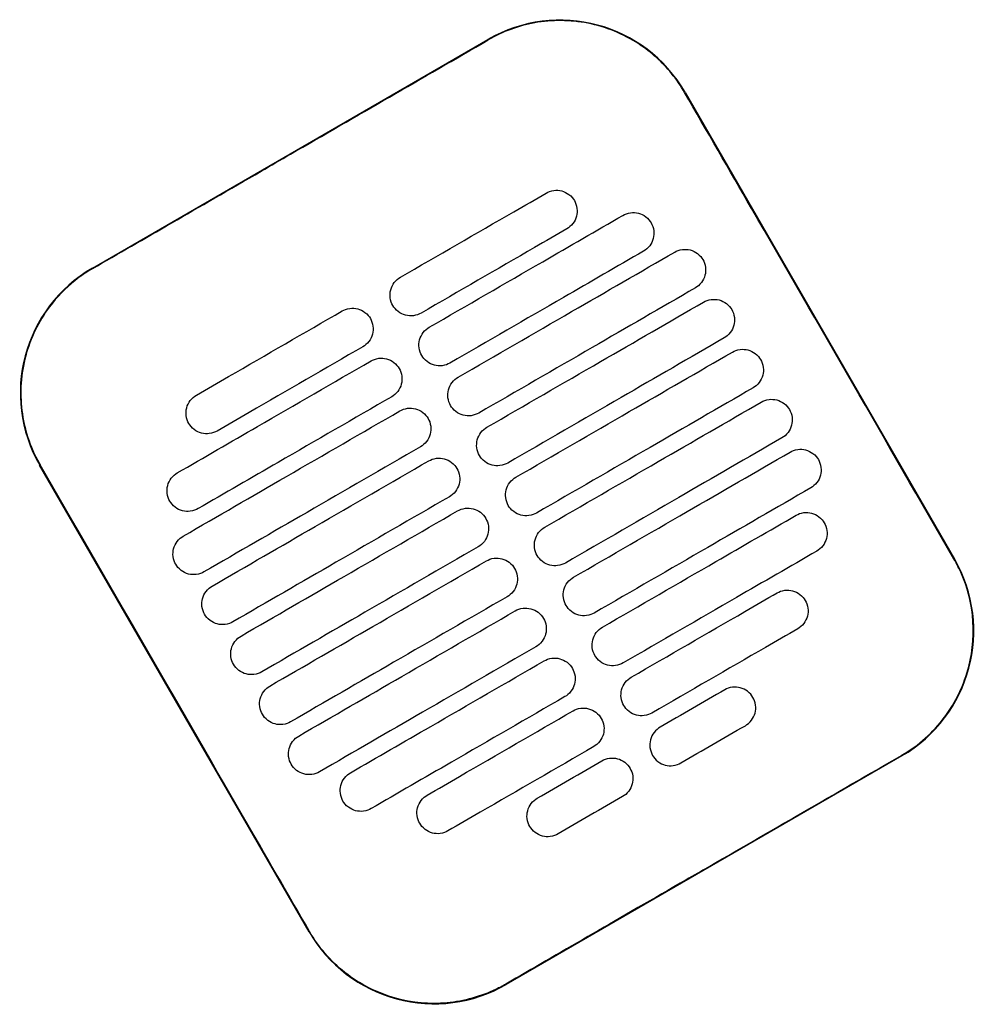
# Model space of a CAD drawing. Header units: metres. Extents: x 15.7 to 54.8, y -39.7 to 1.1.
# Tile 214 of 256: x 49.07 to 49.269, y -30.622 to -30.417. Entities that reach past the tile are written whole.
import ezdxf

# ---------------------------------------------------------------- set-up
doc = ezdxf.new("R2010")
doc.units = ezdxf.units.M
doc.header["$MEASUREMENT"] = 0
doc.layers.add('2D', color=252, linetype='Continuous')

# ---------------------------------------------------------------- blocks, each defined once
blk = doc.blocks.new('2D_QYOS_450')
at = {"layer": '2D'}
for p, q in [((1.76623, -0.66898), (1.84849, -0.62146)), ((1.88948, -0.63243), (1.9455, -0.72941)), ((1.81128, -0.80694), (1.75526, -0.70996)), ((1.93453, -0.7704), (1.85227, -0.81792))]:
    blk.add_line(p, q, dxfattribs=at)
for centre, start, end in [((1.8635, -0.64744), 30.0135, 120.0135), ((1.78124, -0.69496), 120.0135, 210.0135), ((1.91952, -0.74442), 300.0135, 30.0135), ((1.83726, -0.79194), 210.0135, 300.0135)]:
    blk.add_arc(centre, 0.03, start, end, dxfattribs=at)
for points, knots in [([(1.88938, -0.63249), (1.88858, -0.6311), (1.88767, -0.62977), (1.88473, -0.62617), (1.88245, -0.62412), (1.87666, -0.62032), (1.87304, -0.61884), (1.86559, -0.61739), (1.86185, -0.61736), (1.85481, -0.61863), (1.85154, -0.61983), (1.84855, -0.62156)], [12.978915, 12.978915, 12.978915, 12.978915, 13.461173, 13.461173, 14.374287, 14.374287, 15.53872, 15.53872, 16.650066, 16.650066, 17.687358, 17.687358, 17.687358, 17.687358]), ([(1.9454, -0.72947), (1.93136, -0.70518), (1.91732, -0.68088), (1.89866, -0.64855), (1.89402, -0.64052), (1.88938, -0.63249)], [1.133412, 1.133412, 1.133412, 1.133412, 2.681586, 2.681586, 3.193366, 3.193366, 3.193366, 3.193366]), ([(1.76629, -0.66907), (1.77688, -0.66296), (1.78791, -0.65659), (1.80338, -0.64766), (1.80542, -0.64648), (1.80742, -0.64532)], [-21.78268, -21.78268, -21.78268, -21.78268, -17.142885, -17.142885, -16.423665, -16.423665, -16.423665, -16.423665]), ([(1.86059, -0.65339), (1.86102, -0.65314), (1.86156, -0.65293), (1.86274, -0.65278), (1.8633, -0.65281), (1.86437, -0.6531), (1.86489, -0.65335), (1.86585, -0.65408), (1.86622, -0.65454), (1.86646, -0.65496)], [-0.5513873, -0.5513873, -0.5513873, -0.5513873, -0.4031046, -0.4031046, -0.2776919, -0.2776919, -0.1471638, -0.1471638, 0, 0, 0, 0]), ([(1.83028, -0.6709), (1.83814, -0.66636), (1.84601, -0.66181), (1.85612, -0.65597), (1.85835, -0.65468), (1.86059, -0.65339)], [0.699452, 0.699452, 0.699452, 0.699452, 3.425217, 3.425217, 4.200582, 4.200582, 4.200582, 4.200582]), ([(1.86646, -0.65496), (1.86671, -0.65539), (1.86693, -0.65594), (1.86707, -0.65713), (1.86704, -0.65768), (1.86676, -0.65875), (1.8665, -0.65927), (1.86578, -0.66023), (1.86532, -0.66059), (1.86489, -0.66084)], [-0.5553355, -0.5553355, -0.5553355, -0.5553355, -0.4045594, -0.4045594, -0.278267, -0.278267, -0.1472206, -0.1472206, 0, 0, 0, 0]), ([(1.83628, -0.68129), (1.84415, -0.67675), (1.85201, -0.6722), (1.86544, -0.66445), (1.871, -0.66124), (1.87655, -0.65803)], [0.699452, 0.699452, 0.699452, 0.699452, 3.42526, 3.42526, 5.350619, 5.350619, 5.350619, 5.350619]), ([(1.87655, -0.65803), (1.87698, -0.65778), (1.87752, -0.65757), (1.87871, -0.65742), (1.87926, -0.65745), (1.88033, -0.65773), (1.88085, -0.65799), (1.88181, -0.65872), (1.88218, -0.65918), (1.88242, -0.6596)], [-0.5514247, -0.5514247, -0.5514247, -0.5514247, -0.4031161, -0.4031161, -0.2776965, -0.2776965, -0.1471644, -0.1471644, 0, 0, 0, 0]), ([(1.86489, -0.66084), (1.86266, -0.66213), (1.86042, -0.66342), (1.85031, -0.66926), (1.84245, -0.6738), (1.83458, -0.67835)], [2.649916, 2.649916, 2.649916, 2.649916, 3.425249, 3.425249, 6.151046, 6.151046, 6.151046, 6.151046]), ([(1.88242, -0.6596), (1.88267, -0.66003), (1.88289, -0.66058), (1.88303, -0.66176), (1.883, -0.66232), (1.88272, -0.66339), (1.88246, -0.66391), (1.88174, -0.66486), (1.88128, -0.66523), (1.88085, -0.66547)], [-0.5553006, -0.5553006, -0.5553006, -0.5553006, -0.4045498, -0.4045498, -0.2782639, -0.2782639, -0.1472208, -0.1472208, 0, 0, 0, 0]), ([(1.88732, -0.66567), (1.88774, -0.66542), (1.88829, -0.66521), (1.88947, -0.66506), (1.89002, -0.66509), (1.8911, -0.66537), (1.89162, -0.66563), (1.89258, -0.66636), (1.89294, -0.66682), (1.89319, -0.66724)], [-0.5514376, -0.5514376, -0.5514376, -0.5514376, -0.4031217, -0.4031217, -0.2776979, -0.2776979, -0.1471642, -0.1471642, 0, 0, 0, 0]), ([(1.88085, -0.66547), (1.8753, -0.66868), (1.86974, -0.67189), (1.85632, -0.67965), (1.84845, -0.68419), (1.84058, -0.68874)], [1.499949, 1.499949, 1.499949, 1.499949, 3.425284, 3.425284, 6.151116, 6.151116, 6.151116, 6.151116]), ([(1.84228, -0.69168), (1.85015, -0.68714), (1.85802, -0.68259), (1.87303, -0.67392), (1.88017, -0.66979), (1.88732, -0.66567)], [0.699452, 0.699452, 0.699452, 0.699452, 3.425292, 3.425292, 5.900643, 5.900643, 5.900643, 5.900643]), ([(1.89319, -0.66724), (1.89343, -0.66766), (1.89365, -0.66822), (1.8938, -0.6694), (1.89376, -0.66996), (1.89348, -0.67103), (1.89323, -0.67155), (1.8925, -0.6725), (1.89204, -0.67287), (1.89162, -0.67311)], [-0.5552879, -0.5552879, -0.5552879, -0.5552879, -0.4045447, -0.4045447, -0.2782629, -0.2782629, -0.1472212, -0.1472212, 0, 0, 0, 0]), ([(1.76629, -0.66907), (1.76501, -0.66981), (1.76378, -0.67065), (1.76063, -0.67315), (1.75885, -0.67499), (1.75732, -0.67702), (1.75503, -0.68008), (1.75334, -0.68356), (1.75137, -0.69095), (1.7511, -0.69479), (1.75204, -0.70242), (1.75324, -0.70613), (1.7552, -0.70964), (1.75528, -0.70977), (1.75536, -0.70991)], [17.619777, 17.619777, 17.619777, 17.619777, 18.064718, 18.064718, 18.827754, 18.827754, 18.827754, 19.97637, 19.97637, 21.122539, 21.122539, 22.281306, 22.281306, 22.328075, 22.328075, 22.328075, 22.328075]), ([(1.82871, -0.67677), (1.82846, -0.67635), (1.82824, -0.6758), (1.8281, -0.67461), (1.82813, -0.67406), (1.82841, -0.67298), (1.82867, -0.67247), (1.82939, -0.67151), (1.82985, -0.67115), (1.83028, -0.6709)], [-0.5553984, -0.5553984, -0.5553984, -0.5553984, -0.4045681, -0.4045681, -0.278271, -0.278271, -0.1472202, -0.1472202, 0, 0, 0, 0]), ([(1.89162, -0.67311), (1.88448, -0.67724), (1.87733, -0.68137), (1.86232, -0.69004), (1.85445, -0.69459), (1.84658, -0.69913)], [0.949972, 0.949972, 0.949972, 0.949972, 3.425307, 3.425307, 6.151164, 6.151164, 6.151164, 6.151164]), ([(1.81816, -0.6779), (1.81859, -0.67765), (1.81913, -0.67744), (1.82032, -0.67729), (1.82087, -0.67732), (1.82194, -0.67761), (1.82246, -0.67786), (1.82342, -0.67859), (1.82379, -0.67905), (1.82403, -0.67947)], [-0.5512944, -0.5512944, -0.5512944, -0.5512944, -0.4030833, -0.4030833, -0.2776787, -0.2776787, -0.1471599, -0.1471599, 0, 0, 0, 0]), ([(1.83458, -0.67835), (1.83415, -0.67859), (1.83361, -0.67881), (1.83243, -0.67896), (1.83187, -0.67892), (1.8308, -0.67864), (1.83028, -0.67839), (1.82932, -0.67766), (1.82895, -0.6772), (1.82871, -0.67677)], [-0.551307, -0.551307, -0.551307, -0.551307, -0.4030846, -0.4030846, -0.2776802, -0.2776802, -0.1471604, -0.1471604, 0, 0, 0, 0]), ([(1.84828, -0.70207), (1.85615, -0.69753), (1.86402, -0.69298), (1.87903, -0.68431), (1.88618, -0.68019), (1.89332, -0.67606)], [0.699452, 0.699452, 0.699452, 0.699452, 3.425313, 3.425313, 5.900643, 5.900643, 5.900643, 5.900643]), ([(1.89332, -0.67606), (1.89374, -0.67581), (1.89429, -0.6756), (1.89547, -0.67545), (1.89603, -0.67548), (1.8971, -0.67577), (1.89762, -0.67602), (1.89858, -0.67675), (1.89894, -0.67721), (1.89919, -0.67763)], [-0.5514273, -0.5514273, -0.5514273, -0.5514273, -0.4031209, -0.4031209, -0.2776962, -0.2776962, -0.1471634, -0.1471634, 0, 0, 0, 0]), ([(1.78785, -0.69541), (1.79008, -0.69412), (1.79232, -0.69283), (1.80243, -0.68699), (1.8103, -0.68244), (1.81816, -0.6779)], [2.649852, 2.649852, 2.649852, 2.649852, 3.425217, 3.425217, 6.150982, 6.150982, 6.150982, 6.150982]), ([(1.82403, -0.67947), (1.82428, -0.6799), (1.8245, -0.68045), (1.82465, -0.68164), (1.82461, -0.68219), (1.82433, -0.68326), (1.82408, -0.68378), (1.82335, -0.68474), (1.82289, -0.6851), (1.82246, -0.68535)], [-0.555416, -0.555416, -0.555416, -0.555416, -0.4045716, -0.4045716, -0.2782736, -0.2782736, -0.1472211, -0.1472211, 0, 0, 0, 0]), ([(1.89919, -0.67763), (1.89943, -0.67806), (1.89965, -0.67861), (1.8998, -0.6798), (1.89977, -0.68035), (1.89948, -0.68142), (1.89923, -0.68194), (1.8985, -0.68289), (1.89805, -0.68326), (1.89762, -0.68351)], [-0.5552955, -0.5552955, -0.5552955, -0.5552955, -0.4045438, -0.4045438, -0.2782634, -0.2782634, -0.1472215, -0.1472215, 0, 0, 0, 0]), ([(1.83471, -0.68716), (1.83447, -0.68674), (1.83425, -0.68619), (1.8341, -0.685), (1.83413, -0.68445), (1.83442, -0.68337), (1.83467, -0.68286), (1.8354, -0.6819), (1.83585, -0.68154), (1.83628, -0.68129)], [-0.5553839, -0.5553839, -0.5553839, -0.5553839, -0.4045626, -0.4045626, -0.2782686, -0.2782686, -0.1472195, -0.1472195, 0, 0, 0, 0]), ([(1.89762, -0.68351), (1.89048, -0.68763), (1.88333, -0.69176), (1.86832, -0.70043), (1.86045, -0.70498), (1.85259, -0.70952)], [0.949998, 0.949998, 0.949998, 0.949998, 3.42532, 3.42532, 6.151189, 6.151189, 6.151189, 6.151189]), ([(1.82246, -0.68535), (1.8146, -0.68989), (1.80673, -0.69444), (1.79662, -0.70027), (1.79439, -0.70157), (1.79215, -0.70286)], [0.699452, 0.699452, 0.699452, 0.699452, 3.425249, 3.425249, 4.200582, 4.200582, 4.200582, 4.200582]), ([(1.82417, -0.68829), (1.82459, -0.68805), (1.82514, -0.68783), (1.82632, -0.68768), (1.82687, -0.68772), (1.82795, -0.688), (1.82847, -0.68825), (1.82942, -0.68898), (1.82979, -0.68944), (1.83003, -0.68987)], [-0.5513075, -0.5513075, -0.5513075, -0.5513075, -0.4030857, -0.4030857, -0.2776792, -0.2776792, -0.1471593, -0.1471593, 0, 0, 0, 0]), ([(1.84058, -0.68874), (1.84016, -0.68898), (1.83961, -0.6892), (1.83843, -0.68935), (1.83787, -0.68931), (1.8368, -0.68903), (1.83628, -0.68878), (1.83532, -0.68805), (1.83496, -0.68759), (1.83471, -0.68716)], [-0.551317, -0.551317, -0.551317, -0.551317, -0.4030867, -0.4030867, -0.2776803, -0.2776803, -0.1471597, -0.1471597, 0, 0, 0, 0]), ([(1.85429, -0.71247), (1.86215, -0.70792), (1.87002, -0.70338), (1.88503, -0.6947), (1.89218, -0.69058), (1.89932, -0.68645)], [0.699452, 0.699452, 0.699452, 0.699452, 3.425322, 3.425322, 5.900643, 5.900643, 5.900643, 5.900643]), ([(1.89932, -0.68645), (1.89975, -0.6862), (1.90029, -0.68599), (1.90148, -0.68584), (1.90203, -0.68587), (1.9031, -0.68616), (1.90362, -0.68641), (1.90458, -0.68714), (1.90495, -0.6876), (1.90519, -0.68802)], [-0.5514137, -0.5514137, -0.5514137, -0.5514137, -0.4031194, -0.4031194, -0.2776944, -0.2776944, -0.1471627, -0.1471627, 0, 0, 0, 0]), ([(1.78389, -0.71155), (1.78945, -0.70834), (1.79501, -0.70513), (1.80843, -0.69738), (1.8163, -0.69283), (1.82417, -0.68829)], [1.499901, 1.499901, 1.499901, 1.499901, 3.42526, 3.42526, 6.151068, 6.151068, 6.151068, 6.151068]), ([(1.90519, -0.68802), (1.90544, -0.68845), (1.90566, -0.689), (1.9058, -0.69019), (1.90577, -0.69074), (1.90549, -0.69181), (1.90523, -0.69233), (1.90451, -0.69329), (1.90405, -0.69365), (1.90362, -0.6939)], [-0.5553078, -0.5553078, -0.5553078, -0.5553078, -0.4045446, -0.4045446, -0.2782647, -0.2782647, -0.147222, -0.147222, 0, 0, 0, 0]), ([(1.83003, -0.68987), (1.83028, -0.69029), (1.8305, -0.69084), (1.83065, -0.69203), (1.83061, -0.69258), (1.83033, -0.69365), (1.83008, -0.69417), (1.82935, -0.69513), (1.82889, -0.69549), (1.82847, -0.69574)], [-0.5553971, -0.5553971, -0.5553971, -0.5553971, -0.4045652, -0.4045652, -0.2782705, -0.2782705, -0.1472202, -0.1472202, 0, 0, 0, 0]), ([(1.84071, -0.69755), (1.84047, -0.69713), (1.84025, -0.69658), (1.8401, -0.69539), (1.84014, -0.69484), (1.84042, -0.69377), (1.84067, -0.69325), (1.8414, -0.69229), (1.84186, -0.69193), (1.84228, -0.69168)], [-0.5553742, -0.5553742, -0.5553742, -0.5553742, -0.4045587, -0.4045587, -0.278267, -0.278267, -0.1472191, -0.1472191, 0, 0, 0, 0]), ([(1.78628, -0.70128), (1.78604, -0.70086), (1.78582, -0.70031), (1.78567, -0.69912), (1.7857, -0.69857), (1.78598, -0.69749), (1.78624, -0.69698), (1.78696, -0.69602), (1.78742, -0.69566), (1.78785, -0.69541)], [-0.5554179, -0.5554179, -0.5554179, -0.5554179, -0.4045683, -0.4045683, -0.2782761, -0.2782761, -0.1472238, -0.1472238, 0, 0, 0, 0]), ([(1.82847, -0.69574), (1.8206, -0.70028), (1.81273, -0.70483), (1.79931, -0.71258), (1.79375, -0.71579), (1.78819, -0.719)], [0.699452, 0.699452, 0.699452, 0.699452, 3.425284, 3.425284, 5.350619, 5.350619, 5.350619, 5.350619]), ([(1.90362, -0.6939), (1.89648, -0.69802), (1.88934, -0.70215), (1.87432, -0.71082), (1.86646, -0.71537), (1.85859, -0.71991)], [0.950001, 0.950001, 0.950001, 0.950001, 3.425322, 3.425322, 6.151192, 6.151192, 6.151192, 6.151192]), ([(1.84658, -0.69913), (1.84616, -0.69937), (1.84561, -0.69959), (1.84443, -0.69974), (1.84388, -0.6997), (1.8428, -0.69942), (1.84228, -0.69917), (1.84132, -0.69844), (1.84096, -0.69798), (1.84071, -0.69755)], [-0.5513236, -0.5513236, -0.5513236, -0.5513236, -0.4030881, -0.4030881, -0.2776804, -0.2776804, -0.1471592, -0.1471592, 0, 0, 0, 0]), ([(1.86029, -0.72286), (1.86816, -0.71831), (1.87602, -0.71377), (1.89104, -0.70509), (1.89818, -0.70097), (1.90533, -0.69684)], [0.699452, 0.699452, 0.699452, 0.699452, 3.425321, 3.425321, 5.900643, 5.900643, 5.900643, 5.900643]), ([(1.90533, -0.69684), (1.90575, -0.6966), (1.9063, -0.69638), (1.90748, -0.69623), (1.90803, -0.69627), (1.90911, -0.69655), (1.90963, -0.6968), (1.91058, -0.69753), (1.91095, -0.69799), (1.91119, -0.69842)], [-0.5513969, -0.5513969, -0.5513969, -0.5513969, -0.4031172, -0.4031172, -0.2776925, -0.2776925, -0.1471621, -0.1471621, 0, 0, 0, 0]), ([(1.78513, -0.7247), (1.79228, -0.72057), (1.79942, -0.71644), (1.81443, -0.70777), (1.8223, -0.70323), (1.83017, -0.69868)], [0.949941, 0.949941, 0.949941, 0.949941, 3.425291, 3.425291, 6.151132, 6.151132, 6.151132, 6.151132]), ([(1.83017, -0.69868), (1.83059, -0.69844), (1.83114, -0.69822), (1.83232, -0.69807), (1.83287, -0.69811), (1.83395, -0.69839), (1.83447, -0.69864), (1.83543, -0.69937), (1.83579, -0.69983), (1.83604, -0.70026)], [-0.5513173, -0.5513173, -0.5513173, -0.5513173, -0.4030875, -0.4030875, -0.2776797, -0.2776797, -0.147159, -0.147159, 0, 0, 0, 0]), ([(1.91119, -0.69842), (1.91144, -0.69884), (1.91166, -0.69939), (1.91181, -0.70058), (1.91177, -0.70113), (1.91149, -0.7022), (1.91124, -0.70272), (1.91051, -0.70368), (1.91005, -0.70404), (1.90963, -0.70429)], [-0.5553248, -0.5553248, -0.5553248, -0.5553248, -0.4045472, -0.4045472, -0.2782668, -0.2782668, -0.1472227, -0.1472227, 0, 0, 0, 0]), ([(1.79215, -0.70286), (1.79173, -0.7031), (1.79118, -0.70332), (1.79, -0.70347), (1.78944, -0.70343), (1.78837, -0.70315), (1.78785, -0.7029), (1.78689, -0.70217), (1.78652, -0.70171), (1.78628, -0.70128)], [-0.5513007, -0.5513007, -0.5513007, -0.5513007, -0.4030941, -0.4030941, -0.2776814, -0.2776814, -0.1471603, -0.1471603, 0, 0, 0, 0]), ([(1.83604, -0.70026), (1.83628, -0.70068), (1.8365, -0.70123), (1.83665, -0.70242), (1.83661, -0.70297), (1.83633, -0.70405), (1.83608, -0.70456), (1.83535, -0.70552), (1.83489, -0.70588), (1.83447, -0.70613)], [-0.555383, -0.555383, -0.555383, -0.555383, -0.4045605, -0.4045605, -0.2782682, -0.2782682, -0.1472195, -0.1472195, 0, 0, 0, 0]), ([(1.84672, -0.70795), (1.84647, -0.70752), (1.84625, -0.70697), (1.8461, -0.70578), (1.84614, -0.70523), (1.84642, -0.70416), (1.84667, -0.70364), (1.8474, -0.70268), (1.84786, -0.70232), (1.84828, -0.70207)], [-0.5553693, -0.5553693, -0.5553693, -0.5553693, -0.4045566, -0.4045566, -0.2782661, -0.2782661, -0.1472189, -0.1472189, 0, 0, 0, 0]), ([(1.83447, -0.70613), (1.8266, -0.71067), (1.81873, -0.71522), (1.80372, -0.72389), (1.79658, -0.72802), (1.78943, -0.73214)], [0.699452, 0.699452, 0.699452, 0.699452, 3.425308, 3.425308, 5.900643, 5.900643, 5.900643, 5.900643]), ([(1.90963, -0.70429), (1.90248, -0.70841), (1.89534, -0.71254), (1.88033, -0.72121), (1.87246, -0.72576), (1.86459, -0.7303)], [0.949982, 0.949982, 0.949982, 0.949982, 3.425312, 3.425312, 6.151173, 6.151173, 6.151173, 6.151173]), ([(1.85259, -0.70952), (1.85216, -0.70977), (1.85161, -0.70998), (1.85043, -0.71013), (1.84988, -0.7101), (1.8488, -0.70981), (1.84829, -0.70956), (1.84733, -0.70883), (1.84696, -0.70837), (1.84672, -0.70795)], [-0.5513269, -0.5513269, -0.5513269, -0.5513269, -0.403089, -0.403089, -0.2776804, -0.2776804, -0.1471589, -0.1471589, 0, 0, 0, 0]), ([(1.86629, -0.73325), (1.87416, -0.7287), (1.88203, -0.72416), (1.89704, -0.71549), (1.90418, -0.71136), (1.91133, -0.70723)], [0.699452, 0.699452, 0.699452, 0.699452, 3.425308, 3.425308, 5.900643, 5.900643, 5.900643, 5.900643]), ([(1.91133, -0.70723), (1.91175, -0.70699), (1.9123, -0.70677), (1.91348, -0.70662), (1.91403, -0.70666), (1.91511, -0.70694), (1.91563, -0.70719), (1.91659, -0.70792), (1.91695, -0.70838), (1.9172, -0.70881)], [-0.5513769, -0.5513769, -0.5513769, -0.5513769, -0.4031143, -0.4031143, -0.2776905, -0.2776905, -0.1471617, -0.1471617, 0, 0, 0, 0]), ([(1.81138, -0.80689), (1.80682, -0.799), (1.80209, -0.79079), (1.78344, -0.75849), (1.7694, -0.7342), (1.75536, -0.70991)], [-3.18138, -3.18138, -3.18138, -3.18138, -2.673929, -2.673929, -1.133377, -1.133377, -1.133377, -1.133377]), ([(1.79113, -0.73509), (1.79828, -0.73096), (1.80542, -0.72683), (1.82043, -0.71816), (1.8283, -0.71362), (1.83617, -0.70907)], [0.949982, 0.949982, 0.949982, 0.949982, 3.425312, 3.425312, 6.151173, 6.151173, 6.151173, 6.151173]), ([(1.83617, -0.70907), (1.83659, -0.70883), (1.83714, -0.70861), (1.83832, -0.70846), (1.83888, -0.7085), (1.83995, -0.70878), (1.84047, -0.70903), (1.84143, -0.70976), (1.84179, -0.71022), (1.84204, -0.71065)], [-0.5513238, -0.5513238, -0.5513238, -0.5513238, -0.4030887, -0.4030887, -0.27768, -0.27768, -0.1471588, -0.1471588, 0, 0, 0, 0]), ([(1.9172, -0.70881), (1.91744, -0.70923), (1.91766, -0.70978), (1.91781, -0.71097), (1.91777, -0.71152), (1.91749, -0.7126), (1.91724, -0.71311), (1.91651, -0.71407), (1.91605, -0.71443), (1.91563, -0.71468)], [-0.5553464, -0.5553464, -0.5553464, -0.5553464, -0.4045515, -0.4045515, -0.2782697, -0.2782697, -0.1472236, -0.1472236, 0, 0, 0, 0]), ([(1.78232, -0.71743), (1.78208, -0.717), (1.78186, -0.71645), (1.78171, -0.71526), (1.78175, -0.71471), (1.78203, -0.71364), (1.78228, -0.71312), (1.78301, -0.71217), (1.78347, -0.7118), (1.78389, -0.71155)], [-0.5553798, -0.5553798, -0.5553798, -0.5553798, -0.4045588, -0.4045588, -0.278273, -0.278273, -0.147224, -0.147224, 0, 0, 0, 0]), ([(1.84204, -0.71065), (1.84228, -0.71107), (1.8425, -0.71162), (1.84265, -0.71281), (1.84262, -0.71336), (1.84233, -0.71444), (1.84208, -0.71495), (1.84135, -0.71591), (1.8409, -0.71627), (1.84047, -0.71652)], [-0.5553737, -0.5553737, -0.5553737, -0.5553737, -0.4045574, -0.4045574, -0.2782667, -0.2782667, -0.1472191, -0.1472191, 0, 0, 0, 0]), ([(1.85272, -0.71834), (1.85247, -0.71791), (1.85225, -0.71736), (1.85211, -0.71617), (1.85214, -0.71562), (1.85242, -0.71455), (1.85268, -0.71403), (1.8534, -0.71308), (1.85386, -0.71271), (1.85429, -0.71247)], [-0.5553691, -0.5553691, -0.5553691, -0.5553691, -0.4045561, -0.4045561, -0.278266, -0.278266, -0.1472189, -0.1472189, 0, 0, 0, 0]), ([(1.91563, -0.71468), (1.90848, -0.7188), (1.90134, -0.72293), (1.88633, -0.7316), (1.87846, -0.73615), (1.87059, -0.74069)], [0.949941, 0.949941, 0.949941, 0.949941, 3.425292, 3.425292, 6.151132, 6.151132, 6.151132, 6.151132]), ([(1.78819, -0.719), (1.78777, -0.71925), (1.78722, -0.71946), (1.78604, -0.71961), (1.78549, -0.71958), (1.78441, -0.71929), (1.78389, -0.71904), (1.78293, -0.71831), (1.78257, -0.71785), (1.78232, -0.71743)], [-0.5513421, -0.5513421, -0.5513421, -0.5513421, -0.4031061, -0.4031061, -0.2776864, -0.2776864, -0.147161, -0.147161, 0, 0, 0, 0]), ([(1.84047, -0.71652), (1.8326, -0.72106), (1.82474, -0.72561), (1.80972, -0.73428), (1.80258, -0.73841), (1.79544, -0.74253)], [0.699452, 0.699452, 0.699452, 0.699452, 3.425321, 3.425321, 5.900643, 5.900643, 5.900643, 5.900643]), ([(1.85859, -0.71991), (1.85816, -0.72016), (1.85762, -0.72037), (1.85644, -0.72052), (1.85588, -0.72049), (1.85481, -0.72021), (1.85429, -0.71995), (1.85333, -0.71922), (1.85296, -0.71876), (1.85272, -0.71834)], [-0.551327, -0.551327, -0.551327, -0.551327, -0.4030892, -0.4030892, -0.2776802, -0.2776802, -0.1471588, -0.1471588, 0, 0, 0, 0]), ([(1.79714, -0.74548), (1.80428, -0.74135), (1.81142, -0.73722), (1.82644, -0.72855), (1.8343, -0.72401), (1.84217, -0.71946)], [0.950001, 0.950001, 0.950001, 0.950001, 3.425322, 3.425322, 6.151192, 6.151192, 6.151192, 6.151192]), ([(1.84217, -0.71946), (1.8426, -0.71922), (1.84314, -0.719), (1.84433, -0.71885), (1.84488, -0.71889), (1.84595, -0.71917), (1.84647, -0.71942), (1.84743, -0.72015), (1.8478, -0.72061), (1.84804, -0.72104)], [-0.551327, -0.551327, -0.551327, -0.551327, -0.4030892, -0.4030892, -0.2776802, -0.2776802, -0.1471588, -0.1471588, 0, 0, 0, 0]), ([(1.87229, -0.74364), (1.88016, -0.73909), (1.88803, -0.73455), (1.90145, -0.72679), (1.90701, -0.72358), (1.91257, -0.72037)], [0.699452, 0.699452, 0.699452, 0.699452, 3.425284, 3.425284, 5.350619, 5.350619, 5.350619, 5.350619]), ([(1.91257, -0.72037), (1.91299, -0.72013), (1.91354, -0.71991), (1.91472, -0.71976), (1.91527, -0.7198), (1.91635, -0.72008), (1.91687, -0.72033), (1.91783, -0.72106), (1.91819, -0.72152), (1.91844, -0.72195)], [-0.551342, -0.551342, -0.551342, -0.551342, -0.4031061, -0.4031061, -0.2776864, -0.2776864, -0.147161, -0.147161, 0, 0, 0, 0]), ([(1.84804, -0.72104), (1.84829, -0.72146), (1.84851, -0.72201), (1.84865, -0.7232), (1.84862, -0.72375), (1.84834, -0.72483), (1.84808, -0.72534), (1.84736, -0.7263), (1.8469, -0.72666), (1.84647, -0.72691)], [-0.5553691, -0.5553691, -0.5553691, -0.5553691, -0.4045561, -0.4045561, -0.278266, -0.278266, -0.1472189, -0.1472189, 0, 0, 0, 0]), ([(1.91844, -0.72195), (1.91868, -0.72237), (1.9189, -0.72292), (1.91905, -0.72411), (1.91901, -0.72466), (1.91873, -0.72574), (1.91848, -0.72625), (1.91775, -0.72721), (1.91729, -0.72757), (1.91687, -0.72782)], [-0.55538, -0.55538, -0.55538, -0.55538, -0.4045589, -0.4045589, -0.278273, -0.278273, -0.147224, -0.147224, 0, 0, 0, 0]), ([(1.85872, -0.72873), (1.85848, -0.72831), (1.85826, -0.72775), (1.85811, -0.72657), (1.85814, -0.72601), (1.85843, -0.72494), (1.85868, -0.72442), (1.85941, -0.72347), (1.85986, -0.7231), (1.86029, -0.72286)], [-0.5553737, -0.5553737, -0.5553737, -0.5553737, -0.4045574, -0.4045574, -0.2782667, -0.2782667, -0.1472191, -0.1472191, 0, 0, 0, 0]), ([(1.78356, -0.73057), (1.78332, -0.73015), (1.7831, -0.72959), (1.78295, -0.72841), (1.78299, -0.72785), (1.78327, -0.72678), (1.78352, -0.72626), (1.78425, -0.72531), (1.78471, -0.72494), (1.78513, -0.7247)], [-0.5553462, -0.5553462, -0.5553462, -0.5553462, -0.4045514, -0.4045514, -0.2782696, -0.2782696, -0.1472236, -0.1472236, 0, 0, 0, 0]), ([(1.84647, -0.72691), (1.83861, -0.73145), (1.83074, -0.736), (1.81573, -0.74467), (1.80858, -0.7488), (1.80144, -0.75293)], [0.699452, 0.699452, 0.699452, 0.699452, 3.425322, 3.425322, 5.900643, 5.900643, 5.900643, 5.900643]), ([(1.91687, -0.72782), (1.91131, -0.73103), (1.90576, -0.73424), (1.89233, -0.74199), (1.88446, -0.74654), (1.8766, -0.75108)], [1.499901, 1.499901, 1.499901, 1.499901, 3.42526, 3.42526, 6.151068, 6.151068, 6.151068, 6.151068]), ([(1.78943, -0.73214), (1.78901, -0.73239), (1.78846, -0.73261), (1.78728, -0.73275), (1.78673, -0.73272), (1.78565, -0.73244), (1.78513, -0.73218), (1.78417, -0.73145), (1.78381, -0.73099), (1.78356, -0.73057)], [-0.551377, -0.551377, -0.551377, -0.551377, -0.4031143, -0.4031143, -0.2776905, -0.2776905, -0.1471617, -0.1471617, 0, 0, 0, 0]), ([(1.80314, -0.75587), (1.81028, -0.75174), (1.81743, -0.74762), (1.83244, -0.73894), (1.84031, -0.7344), (1.84818, -0.72985)], [0.949998, 0.949998, 0.949998, 0.949998, 3.42532, 3.42532, 6.151189, 6.151189, 6.151189, 6.151189]), ([(1.84818, -0.72985), (1.8486, -0.72961), (1.84915, -0.72939), (1.85033, -0.72924), (1.85088, -0.72928), (1.85196, -0.72956), (1.85248, -0.72981), (1.85343, -0.73054), (1.8538, -0.731), (1.85404, -0.73143)], [-0.551327, -0.551327, -0.551327, -0.551327, -0.403089, -0.403089, -0.2776804, -0.2776804, -0.1471589, -0.1471589, 0, 0, 0, 0]), ([(1.86459, -0.7303), (1.86417, -0.73055), (1.86362, -0.73076), (1.86244, -0.73091), (1.86188, -0.73088), (1.86081, -0.7306), (1.86029, -0.73034), (1.85933, -0.72961), (1.85897, -0.72915), (1.85872, -0.72873)], [-0.5513238, -0.5513238, -0.5513238, -0.5513238, -0.4030887, -0.4030887, -0.27768, -0.27768, -0.1471588, -0.1471588, 0, 0, 0, 0]), ([(1.93447, -0.7703), (1.93453, -0.77027), (1.93459, -0.77023), (1.93806, -0.7682), (1.94105, -0.76554), (1.9458, -0.75922), (1.94752, -0.75562), (1.94938, -0.74831), (1.94963, -0.7447), (1.94891, -0.73819), (1.94815, -0.7353), (1.94651, -0.73151), (1.94599, -0.73047), (1.9454, -0.72947)], [8.273299, 8.273299, 8.273299, 8.273299, 8.293543, 8.293543, 9.48086, 9.48086, 10.665623, 10.665623, 11.74288, 11.74288, 12.632334, 12.632334, 12.981673, 12.981673, 12.981673, 12.981673]), ([(1.85404, -0.73143), (1.85429, -0.73185), (1.85451, -0.7324), (1.85466, -0.73359), (1.85462, -0.73414), (1.85434, -0.73522), (1.85409, -0.73574), (1.85336, -0.73669), (1.8529, -0.73705), (1.85248, -0.7373)], [-0.5553693, -0.5553693, -0.5553693, -0.5553693, -0.4045566, -0.4045566, -0.2782661, -0.2782661, -0.1472189, -0.1472189, 0, 0, 0, 0]), ([(1.86472, -0.73912), (1.86448, -0.7387), (1.86426, -0.73814), (1.86411, -0.73696), (1.86415, -0.7364), (1.86443, -0.73533), (1.86468, -0.73481), (1.86541, -0.73386), (1.86587, -0.73349), (1.86629, -0.73325)], [-0.555383, -0.555383, -0.555383, -0.555383, -0.4045604, -0.4045604, -0.2782682, -0.2782682, -0.1472195, -0.1472195, 0, 0, 0, 0]), ([(1.78957, -0.74096), (1.78932, -0.74054), (1.7891, -0.73999), (1.78895, -0.7388), (1.78899, -0.73824), (1.78927, -0.73717), (1.78952, -0.73665), (1.79025, -0.7357), (1.79071, -0.73533), (1.79113, -0.73509)], [-0.5553245, -0.5553245, -0.5553245, -0.5553245, -0.4045471, -0.4045471, -0.2782667, -0.2782667, -0.1472226, -0.1472226, 0, 0, 0, 0]), ([(1.8783, -0.75403), (1.88616, -0.74948), (1.89403, -0.74494), (1.90414, -0.7391), (1.90637, -0.73781), (1.90861, -0.73652)], [0.699452, 0.699452, 0.699452, 0.699452, 3.425249, 3.425249, 4.200582, 4.200582, 4.200582, 4.200582]), ([(1.90861, -0.73652), (1.90904, -0.73627), (1.90958, -0.73605), (1.91076, -0.73591), (1.91132, -0.73594), (1.91239, -0.73622), (1.91291, -0.73648), (1.91387, -0.73721), (1.91424, -0.73767), (1.91448, -0.73809)], [-0.5513007, -0.5513007, -0.5513007, -0.5513007, -0.4030941, -0.4030941, -0.2776814, -0.2776814, -0.1471603, -0.1471603, 0, 0, 0, 0]), ([(1.85248, -0.7373), (1.84461, -0.74185), (1.83674, -0.74639), (1.82173, -0.75506), (1.81458, -0.75919), (1.80744, -0.76332)], [0.699452, 0.699452, 0.699452, 0.699452, 3.425313, 3.425313, 5.900643, 5.900643, 5.900643, 5.900643]), ([(1.91448, -0.73809), (1.91473, -0.73851), (1.91495, -0.73907), (1.91509, -0.74025), (1.91506, -0.74081), (1.91478, -0.74188), (1.91452, -0.7424), (1.9138, -0.74335), (1.91334, -0.74372), (1.91291, -0.74396)], [-0.555418, -0.555418, -0.555418, -0.555418, -0.4045683, -0.4045683, -0.2782762, -0.2782762, -0.1472238, -0.1472238, 0, 0, 0, 0]), ([(1.80914, -0.76626), (1.81629, -0.76213), (1.82343, -0.75801), (1.83844, -0.74933), (1.84631, -0.74479), (1.85418, -0.74024)], [0.949973, 0.949973, 0.949973, 0.949973, 3.425307, 3.425307, 6.151164, 6.151164, 6.151164, 6.151164]), ([(1.85418, -0.74024), (1.8546, -0.74), (1.85515, -0.73978), (1.85633, -0.73963), (1.85688, -0.73967), (1.85796, -0.73995), (1.85848, -0.7402), (1.85944, -0.74094), (1.8598, -0.74139), (1.86005, -0.74182)], [-0.5513237, -0.5513237, -0.5513237, -0.5513237, -0.4030882, -0.4030882, -0.2776804, -0.2776804, -0.1471592, -0.1471592, 0, 0, 0, 0]), ([(1.87059, -0.74069), (1.87017, -0.74094), (1.86962, -0.74116), (1.86844, -0.7413), (1.86789, -0.74127), (1.86681, -0.74099), (1.86629, -0.74073), (1.86533, -0.74), (1.86497, -0.73954), (1.86472, -0.73912)], [-0.5513173, -0.5513173, -0.5513173, -0.5513173, -0.4030875, -0.4030875, -0.2776797, -0.2776797, -0.147159, -0.147159, 0, 0, 0, 0]), ([(1.79544, -0.74253), (1.79501, -0.74278), (1.79446, -0.743), (1.79328, -0.74315), (1.79273, -0.74311), (1.79165, -0.74283), (1.79114, -0.74257), (1.79018, -0.74184), (1.78981, -0.74138), (1.78957, -0.74096)], [-0.551397, -0.551397, -0.551397, -0.551397, -0.4031173, -0.4031173, -0.2776925, -0.2776925, -0.1471621, -0.1471621, 0, 0, 0, 0]), ([(1.86005, -0.74182), (1.86029, -0.74224), (1.86051, -0.74279), (1.86066, -0.74398), (1.86062, -0.74453), (1.86034, -0.74561), (1.86009, -0.74613), (1.85936, -0.74708), (1.8589, -0.74745), (1.85848, -0.74769)], [-0.5553742, -0.5553742, -0.5553742, -0.5553742, -0.4045587, -0.4045587, -0.278267, -0.278267, -0.1472191, -0.1472191, 0, 0, 0, 0]), ([(1.87073, -0.74951), (1.87048, -0.74909), (1.87026, -0.74854), (1.87011, -0.74735), (1.87015, -0.74679), (1.87043, -0.74572), (1.87068, -0.7452), (1.87141, -0.74425), (1.87187, -0.74388), (1.87229, -0.74364)], [-0.555397, -0.555397, -0.555397, -0.555397, -0.4045652, -0.4045652, -0.2782705, -0.2782705, -0.1472202, -0.1472202, 0, 0, 0, 0]), ([(1.91291, -0.74396), (1.91068, -0.74526), (1.90844, -0.74655), (1.89833, -0.75239), (1.89047, -0.75693), (1.8826, -0.76148)], [2.649852, 2.649852, 2.649852, 2.649852, 3.425217, 3.425217, 6.150983, 6.150983, 6.150983, 6.150983]), ([(1.79557, -0.75135), (1.79532, -0.75093), (1.7951, -0.75038), (1.79496, -0.74919), (1.79499, -0.74864), (1.79527, -0.74756), (1.79553, -0.74704), (1.79625, -0.74609), (1.79671, -0.74572), (1.79714, -0.74548)], [-0.5553076, -0.5553076, -0.5553076, -0.5553076, -0.4045445, -0.4045445, -0.2782646, -0.2782646, -0.1472219, -0.1472219, 0, 0, 0, 0]), ([(1.85848, -0.74769), (1.85061, -0.75224), (1.84274, -0.75678), (1.82773, -0.76545), (1.82059, -0.76958), (1.81344, -0.77371)], [0.699452, 0.699452, 0.699452, 0.699452, 3.425292, 3.425292, 5.900643, 5.900643, 5.900643, 5.900643]), ([(1.81991, -0.7739), (1.82546, -0.77069), (1.83102, -0.76748), (1.84444, -0.75973), (1.85231, -0.75518), (1.86018, -0.75064)], [1.499949, 1.499949, 1.499949, 1.499949, 3.425284, 3.425284, 6.151116, 6.151116, 6.151116, 6.151116]), ([(1.86018, -0.75064), (1.8606, -0.75039), (1.86115, -0.75017), (1.86233, -0.75002), (1.86289, -0.75006), (1.86396, -0.75034), (1.86448, -0.7506), (1.86544, -0.75133), (1.8658, -0.75179), (1.86605, -0.75221)], [-0.5513171, -0.5513171, -0.5513171, -0.5513171, -0.4030867, -0.4030867, -0.2776803, -0.2776803, -0.1471597, -0.1471597, 0, 0, 0, 0]), ([(1.8766, -0.75108), (1.87617, -0.75133), (1.87562, -0.75155), (1.87444, -0.7517), (1.87389, -0.75166), (1.87281, -0.75138), (1.8723, -0.75112), (1.87134, -0.75039), (1.87097, -0.74993), (1.87073, -0.74951)], [-0.5513075, -0.5513075, -0.5513075, -0.5513075, -0.4030857, -0.4030857, -0.2776792, -0.2776792, -0.1471593, -0.1471593, 0, 0, 0, 0]), ([(1.80144, -0.75293), (1.80101, -0.75317), (1.80047, -0.75339), (1.79929, -0.75354), (1.79873, -0.7535), (1.79766, -0.75322), (1.79714, -0.75297), (1.79618, -0.75223), (1.79581, -0.75177), (1.79557, -0.75135)], [-0.5514139, -0.5514139, -0.5514139, -0.5514139, -0.4031194, -0.4031194, -0.2776944, -0.2776944, -0.1471626, -0.1471626, 0, 0, 0, 0]), ([(1.86605, -0.75221), (1.86629, -0.75263), (1.86651, -0.75318), (1.86666, -0.75437), (1.86663, -0.75493), (1.86634, -0.756), (1.86609, -0.75652), (1.86536, -0.75747), (1.86491, -0.75784), (1.86448, -0.75808)], [-0.5553838, -0.5553838, -0.5553838, -0.5553838, -0.4045626, -0.4045626, -0.2782686, -0.2782686, -0.1472195, -0.1472195, 0, 0, 0, 0]), ([(1.87673, -0.7599), (1.87648, -0.75948), (1.87626, -0.75893), (1.87612, -0.75774), (1.87615, -0.75719), (1.87643, -0.75611), (1.87669, -0.75559), (1.87741, -0.75464), (1.87787, -0.75427), (1.8783, -0.75403)], [-0.5554159, -0.5554159, -0.5554159, -0.5554159, -0.4045716, -0.4045716, -0.2782736, -0.2782736, -0.1472211, -0.1472211, 0, 0, 0, 0]), ([(1.80157, -0.76174), (1.80133, -0.76132), (1.80111, -0.76077), (1.80096, -0.75958), (1.80099, -0.75903), (1.80128, -0.75795), (1.80153, -0.75743), (1.80226, -0.75648), (1.80271, -0.75612), (1.80314, -0.75587)], [-0.5552953, -0.5552953, -0.5552953, -0.5552953, -0.4045437, -0.4045437, -0.2782634, -0.2782634, -0.1472215, -0.1472215, 0, 0, 0, 0]), ([(1.9036, -0.75824), (1.90335, -0.75781), (1.90299, -0.75735), (1.90203, -0.75662), (1.90151, -0.75637), (1.90043, -0.75609), (1.89988, -0.75605), (1.8987, -0.7562), (1.89815, -0.75642), (1.89773, -0.75666)], [0, 0, 0, 0, 0.1471602, 0.1471602, 0.2776775, 0.2776775, 0.4030818, 0.4030818, 0.5512681, 0.5512681, 0.5512681, 0.5512681]), ([(1.86448, -0.75808), (1.85661, -0.76263), (1.84875, -0.76717), (1.83532, -0.77493), (1.82976, -0.77814), (1.82421, -0.78135)], [0.699452, 0.699452, 0.699452, 0.699452, 3.42526, 3.42526, 5.350619, 5.350619, 5.350619, 5.350619]), ([(1.90203, -0.76411), (1.90246, -0.76386), (1.90291, -0.7635), (1.90364, -0.76254), (1.90389, -0.76203), (1.90417, -0.76095), (1.90421, -0.7604), (1.90406, -0.75921), (1.90384, -0.75866), (1.9036, -0.75824)], [0, 0, 0, 0, 0.147223, 0.147223, 0.2782783, 0.2782783, 0.4045781, 0.4045781, 0.5554474, 0.5554474, 0.5554474, 0.5554474]), ([(1.83587, -0.77854), (1.8381, -0.77725), (1.84034, -0.77595), (1.85045, -0.77012), (1.85831, -0.76557), (1.86618, -0.76103)], [2.649916, 2.649916, 2.649916, 2.649916, 3.425249, 3.425249, 6.151046, 6.151046, 6.151046, 6.151046]), ([(1.86618, -0.76103), (1.86661, -0.76078), (1.86715, -0.76056), (1.86833, -0.76042), (1.86889, -0.76045), (1.86996, -0.76073), (1.87048, -0.76099), (1.87144, -0.76172), (1.87181, -0.76218), (1.87205, -0.7626)], [-0.5513071, -0.5513071, -0.5513071, -0.5513071, -0.4030846, -0.4030846, -0.2776802, -0.2776802, -0.1471604, -0.1471604, 0, 0, 0, 0]), ([(1.8826, -0.76148), (1.88217, -0.76172), (1.88163, -0.76194), (1.88045, -0.76209), (1.87989, -0.76205), (1.87882, -0.76177), (1.8783, -0.76152), (1.87734, -0.76078), (1.87697, -0.76033), (1.87673, -0.7599)], [-0.5512944, -0.5512944, -0.5512944, -0.5512944, -0.4030833, -0.4030833, -0.2776787, -0.2776787, -0.1471599, -0.1471599, 0, 0, 0, 0]), ([(1.80744, -0.76332), (1.80702, -0.76356), (1.80647, -0.76378), (1.80529, -0.76393), (1.80473, -0.76389), (1.80366, -0.76361), (1.80314, -0.76336), (1.80218, -0.76263), (1.80182, -0.76217), (1.80157, -0.76174)], [-0.5514274, -0.5514274, -0.5514274, -0.5514274, -0.4031209, -0.4031209, -0.2776962, -0.2776962, -0.1471634, -0.1471634, 0, 0, 0, 0]), ([(1.87205, -0.7626), (1.8723, -0.76302), (1.87252, -0.76358), (1.87266, -0.76476), (1.87263, -0.76532), (1.87235, -0.76639), (1.87209, -0.76691), (1.87137, -0.76786), (1.87091, -0.76823), (1.87048, -0.76847)], [-0.5553983, -0.5553983, -0.5553983, -0.5553983, -0.4045681, -0.4045681, -0.278271, -0.278271, -0.1472202, -0.1472202, 0, 0, 0, 0]), ([(1.8843, -0.76442), (1.88387, -0.76467), (1.88342, -0.76503), (1.88269, -0.76598), (1.88244, -0.7665), (1.88215, -0.76758), (1.88212, -0.76813), (1.88227, -0.76932), (1.88249, -0.76987), (1.88273, -0.77029)], [0, 0, 0, 0, 0.1472222, 0.1472222, 0.2782773, 0.2782773, 0.4045795, 0.4045795, 0.5554397, 0.5554397, 0.5554397, 0.5554397]), ([(1.80757, -0.77213), (1.80733, -0.77171), (1.80711, -0.77116), (1.80696, -0.76997), (1.807, -0.76942), (1.80728, -0.76834), (1.80753, -0.76783), (1.80826, -0.76687), (1.80872, -0.76651), (1.80914, -0.76626)], [-0.5552876, -0.5552876, -0.5552876, -0.5552876, -0.4045446, -0.4045446, -0.2782629, -0.2782629, -0.1472212, -0.1472212, 0, 0, 0, 0]), ([(1.87048, -0.76847), (1.86262, -0.77302), (1.85475, -0.77756), (1.84464, -0.7834), (1.84241, -0.78469), (1.84017, -0.78599)], [0.699452, 0.699452, 0.699452, 0.699452, 3.425217, 3.425217, 4.200582, 4.200582, 4.200582, 4.200582]), ([(1.87219, -0.77142), (1.87261, -0.77117), (1.87316, -0.77096), (1.87434, -0.77081), (1.87489, -0.77084), (1.87597, -0.77112), (1.87648, -0.77138), (1.87744, -0.77211), (1.87781, -0.77257), (1.87805, -0.77299)], [-0.5512937, -0.5512937, -0.5512937, -0.5512937, -0.403082, -0.403082, -0.27768, -0.27768, -0.1471612, -0.1471612, 0, 0, 0, 0]), ([(1.88273, -0.77029), (1.88298, -0.77072), (1.88334, -0.77118), (1.8843, -0.77191), (1.88482, -0.77216), (1.88589, -0.77244), (1.88645, -0.77248), (1.88763, -0.77233), (1.88818, -0.77211), (1.8886, -0.77187)], [0, 0, 0, 0, 0.1471605, 0.1471605, 0.2776781, 0.2776781, 0.4030803, 0.4030803, 0.5512777, 0.5512777, 0.5512777, 0.5512777]), ([(1.81344, -0.77371), (1.81302, -0.77395), (1.81247, -0.77417), (1.81129, -0.77432), (1.81074, -0.77428), (1.80966, -0.774), (1.80914, -0.77375), (1.80818, -0.77302), (1.80782, -0.77256), (1.80757, -0.77213)], [-0.5514378, -0.5514378, -0.5514378, -0.5514378, -0.4031217, -0.4031217, -0.2776979, -0.2776979, -0.1471642, -0.1471642, 0, 0, 0, 0]), ([(1.87805, -0.77299), (1.8783, -0.77341), (1.87852, -0.77397), (1.87867, -0.77515), (1.87863, -0.77571), (1.87835, -0.77678), (1.8781, -0.7773), (1.87737, -0.77825), (1.87691, -0.77862), (1.87649, -0.77886)], [-0.5554178, -0.5554178, -0.5554178, -0.5554178, -0.4045751, -0.4045751, -0.2782741, -0.2782741, -0.1472211, -0.1472211, 0, 0, 0, 0]), ([(1.81834, -0.77977), (1.81809, -0.77935), (1.81787, -0.7788), (1.81773, -0.77761), (1.81776, -0.77706), (1.81804, -0.77598), (1.8183, -0.77547), (1.81902, -0.77451), (1.81948, -0.77415), (1.81991, -0.7739)], [-0.5553003, -0.5553003, -0.5553003, -0.5553003, -0.4045497, -0.4045497, -0.2782639, -0.2782639, -0.1472208, -0.1472208, 0, 0, 0, 0]), ([(1.82421, -0.78135), (1.82378, -0.78159), (1.82324, -0.78181), (1.82206, -0.78196), (1.8215, -0.78192), (1.82043, -0.78164), (1.81991, -0.78139), (1.81895, -0.78066), (1.81858, -0.7802), (1.81834, -0.77977)], [-0.5514248, -0.5514248, -0.5514248, -0.5514248, -0.4031161, -0.4031161, -0.2776965, -0.2776965, -0.1471644, -0.1471644, 0, 0, 0, 0]), ([(1.8343, -0.78441), (1.83405, -0.78399), (1.83383, -0.78344), (1.83369, -0.78225), (1.83372, -0.7817), (1.834, -0.78062), (1.83426, -0.7801), (1.83498, -0.77915), (1.83544, -0.77878), (1.83587, -0.77854)], [-0.5553353, -0.5553353, -0.5553353, -0.5553353, -0.4045593, -0.4045593, -0.278267, -0.278267, -0.1472205, -0.1472205, 0, 0, 0, 0]), ([(1.85719, -0.78505), (1.85694, -0.78462), (1.85672, -0.78407), (1.85657, -0.78288), (1.85661, -0.78233), (1.85689, -0.78126), (1.85714, -0.78074), (1.85787, -0.77979), (1.85833, -0.77942), (1.85875, -0.77918)], [-0.5553938, -0.5553938, -0.5553938, -0.5553938, -0.4045733, -0.4045733, -0.2782728, -0.2782728, -0.147221, -0.147221, 0, 0, 0, 0]), ([(1.84017, -0.78599), (1.83975, -0.78623), (1.8392, -0.78645), (1.83802, -0.7866), (1.83746, -0.78656), (1.83639, -0.78628), (1.83587, -0.78603), (1.83491, -0.78529), (1.83454, -0.78484), (1.8343, -0.78441)], [-0.5513875, -0.5513875, -0.5513875, -0.5513875, -0.4031047, -0.4031047, -0.2776919, -0.2776919, -0.1471638, -0.1471638, 0, 0, 0, 0]), ([(1.86306, -0.78662), (1.86263, -0.78687), (1.86208, -0.78708), (1.8609, -0.78723), (1.86035, -0.7872), (1.85927, -0.78692), (1.85876, -0.78666), (1.8578, -0.78593), (1.85743, -0.78547), (1.85719, -0.78505)], [-0.5513269, -0.5513269, -0.5513269, -0.5513269, -0.4030891, -0.4030891, -0.2776846, -0.2776846, -0.1471626, -0.1471626, 0, 0, 0, 0]), ([(1.89334, -0.79405), (1.89171, -0.79499), (1.89009, -0.79593), (1.87458, -0.80489), (1.86319, -0.81147), (1.85221, -0.81782)], [-12.071476, -12.071476, -12.071476, -12.071476, -11.509189, -11.509189, -6.696301, -6.696301, -6.696301, -6.696301]), ([(1.85221, -0.81782), (1.85155, -0.8182), (1.85088, -0.81856), (1.84698, -0.82043), (1.84353, -0.82138), (1.8364, -0.82204), (1.83277, -0.82171), (1.82545, -0.81969), (1.82186, -0.81787), (1.81576, -0.81305), (1.81327, -0.81016), (1.81138, -0.80689)], [-8.20809, -8.20809, -8.20809, -8.20809, -7.978943, -7.978943, -6.912231, -6.912231, -5.830065, -5.830065, -4.632711, -4.632711, -3.498654, -3.498654, -3.498654, -3.498654])]:
    blk.add_open_spline(points, degree=3, knots=knots, dxfattribs=at)
for points in [[(1.80742, -0.64532), (1.82113, -0.6374), (1.83484, -0.62948), (1.84855, -0.62156)], [(1.89773, -0.75666), (1.89325, -0.75925), (1.88878, -0.76183), (1.8843, -0.76442)], [(1.8886, -0.77187), (1.89308, -0.76928), (1.89755, -0.76669), (1.90203, -0.76411)], [(1.85875, -0.77918), (1.86323, -0.77659), (1.86771, -0.774), (1.87219, -0.77142)], [(1.89334, -0.79405), (1.90705, -0.78613), (1.92076, -0.77821), (1.93447, -0.7703)], [(1.87649, -0.77886), (1.87201, -0.78145), (1.86753, -0.78404), (1.86306, -0.78662)]]:
    blk.add_open_spline(points, degree=3, dxfattribs=at)

msp = doc.modelspace()

# ---------------------------------------------------------------- block references
msp.add_blockref('2D_QYOS_450', (47.31927, -29.79965))

doc.saveas('drawing.dxf')
